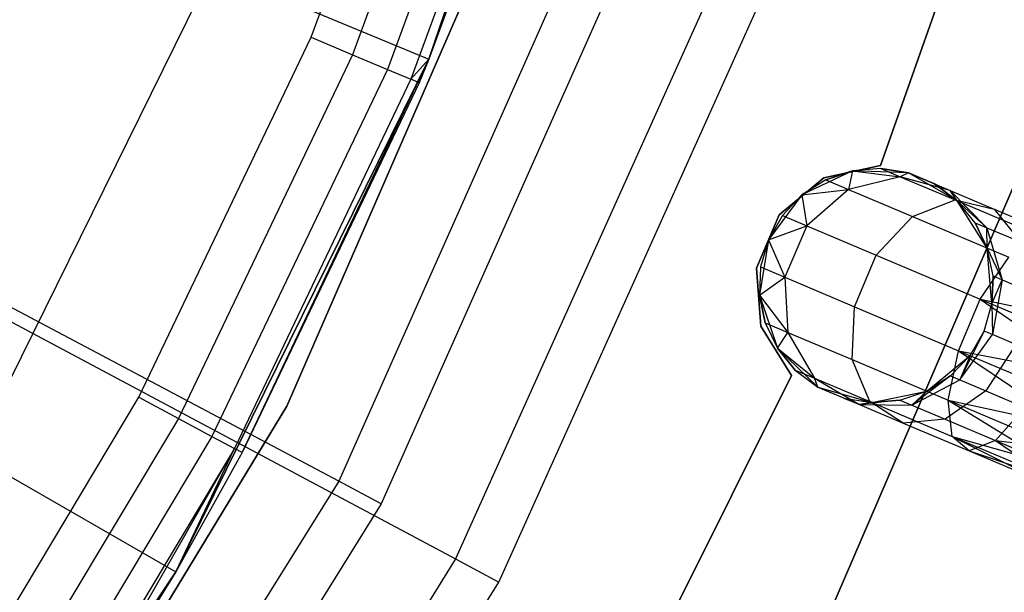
# Model space of a CAD drawing. Extents: x -91 to 92, y -91 to 92.
# Tile 219 of 256: x 31.23 to 39.64, y -18.42 to -13.53. Entities that reach past the tile are written whole.
import ezdxf

# ---------------------------------------------------------------- set-up
doc = ezdxf.new("R2010")
doc.units = 0
doc.header["$LTSCALE"] = 25.4
doc.layers.get('0').update_dxf_attribs({"linetype": 'CONTINUOUS'})

# ---------------------------------------------------------------- blocks, each defined once
blk = doc.blocks.new('NL2500012258_STL_2')
at = {"color": 0}
for p, q in [((126.968, -14.2932, 153.1145), (128.5384, -9.6669, 153.1145)), ((126.968, -14.2932, 153.1145), (128.5384, -9.6669, 153.1145)), ((126.968, -14.2932, 149.1823), (128.5384, -9.6669, 149.1823)), ((128.5384, -9.6669, 152.8822), (126.968, -14.2932, 152.8822)), ((128.5384, -9.6669, 152.8822), (126.968, -14.2932, 152.8822)), ((126.968, -14.2932, 149.1823), (128.5384, -9.6669, 149.1823)), ((125.962, -14.1071, 164.1823), (127.1358, -10.9081, 164.1823)), ((125.962, -14.1071, 164.1823), (127.1358, -10.9081, 164.1823)), ((127.5008, -11.0229, 164.1061), (126.3147, -14.2557, 164.1061)), ((127.5008, -11.0229, 164.1061), (126.3147, -14.2557, 164.1061)), ((127.8103, -11.1203, 163.8894), (126.6137, -14.3816, 163.8894)), ((127.8103, -11.1203, 163.8894), (126.6137, -14.3816, 163.8894)), ((128.0171, -11.1853, 163.5649), (126.8134, -14.4657, 163.5649)), ((128.0171, -11.1853, 163.5649), (126.8134, -14.4657, 163.5649)), ((126.968, -14.2932, 163.1823), (128.0171, -11.1853, 163.5649)), ((126.968, -14.2932, 163.1823), (128.0171, -11.1853, 163.5649)), ((126.968, -14.2932, 153.1145), (128.0897, -11.2082, 163.1823)), ((128.0897, -11.2082, 163.1823), (126.968, -14.2932, 163.1823)), ((126.968, -14.2932, 153.1145), (128.0897, -11.2082, 163.1823)), ((128.0897, -11.2082, 163.1823), (126.968, -14.2932, 163.1823)), ((131.8651, -12.2458, 185), (130.8226, -15.2011, 185)), ((130.8226, -15.2011, 183), (131.8651, -12.2458, 183)), ((130.8226, -15.2011, 183), (131.8651, -12.2458, 183)), ((131.8651, -12.2458, 185), (130.8226, -15.2011, 185)), ((125.7568, -17.2586, 183), (127.7958, -12.5641, 183)), ((127.7958, -12.5641, 185), (125.7568, -17.2586, 185)), ((127.7958, -12.5641, 185), (125.7568, -17.2586, 185)), ((125.7568, -17.2586, 183), (127.7958, -12.5641, 183)), ((128.3616, -13.0301, 172.4995), (126.1997, -17.8997, 172.4995)), ((128.3616, -13.0301, 172.4995), (126.1997, -17.8997, 172.4995)), ((128.7472, -13.17, 149), (126.562, -18.0919, 149)), ((128.7472, -13.17, 149), (126.562, -18.0919, 149)), ((125.1202, -13.5279, 147.1823), (123.0751, -17.675, 147.1823)), ((125.1202, -13.5279, 147.1823), (123.0751, -17.675, 147.1823)), ((125.1202, -13.5279, 147.1823), (126.968, -14.2932, 149.1823)), ((125.1202, -13.5279, 147.1823), (126.968, -14.2932, 149.1823)), ((129.3994, -13.6609, 173.0052), (127.196, -18.5635, 173.0052)), ((129.3994, -13.6609, 173.0052), (127.196, -18.5635, 173.0052)), ((127.5656, -18.7609, 149), (129.7924, -13.8062, 149)), ((127.5656, -18.7609, 149), (129.7924, -13.8062, 149)), ((124.4938, -17.1822, 164.1823), (125.962, -14.1071, 164.1823)), ((124.4938, -17.1822, 164.1823), (125.962, -14.1071, 164.1823)), ((125.962, -14.1071, 164.1823), (126.3147, -14.2557, 164.1061)), ((125.962, -14.1071, 164.1823), (126.3147, -14.2557, 164.1061)), ((132.4838, -14.1547, 186), (130.2409, -19.363, 186)), ((130.2409, -19.363, 178.5), (132.4838, -14.1547, 178.5)), ((130.2409, -19.363, 178.5), (132.4838, -14.1547, 178.5)), ((132.4838, -14.1547, 186), (130.2409, -19.363, 186)), ((126.3147, -14.2557, 164.1061), (124.831, -17.3631, 164.1061)), ((126.3147, -14.2557, 164.1061), (124.831, -17.3631, 164.1061)), ((126.3147, -14.2557, 164.1061), (126.6137, -14.3816, 163.8894)), ((126.3147, -14.2557, 164.1061), (126.6137, -14.3816, 163.8894)), ((124.8071, -18.675, 153.1145), (126.968, -14.2932, 153.1145)), ((124.8071, -18.675, 153.1145), (126.968, -14.2932, 153.1145)), ((124.8071, -18.675, 149.1823), (126.968, -14.2932, 149.1823)), ((126.968, -14.2932, 152.8822), (124.8071, -18.675, 152.8822)), ((126.968, -14.2932, 152.8822), (124.8071, -18.675, 152.8822)), ((124.8071, -18.675, 149.1823), (126.968, -14.2932, 149.1823)), ((125.375, -17.6549, 163.1823), (126.968, -14.2932, 153.1145)), ((125.375, -17.6549, 163.1823), (126.968, -14.2932, 153.1145)), ((126.968, -14.2932, 163.1823), (126.8134, -14.4657, 163.5649)), ((126.968, -14.2932, 163.1823), (126.8134, -14.4657, 163.5649)), ((126.968, -14.2932, 163.1823), (126.8836, -14.4952, 163.1823)), ((126.8836, -14.4952, 163.1823), (126.968, -14.2932, 153.1145)), ((126.8836, -14.4952, 163.1823), (126.968, -14.2932, 153.1145)), ((126.968, -14.2932, 163.1823), (126.8836, -14.4952, 163.1823)), ((126.968, -14.2932, 163.1823), (126.968, -14.2932, 153.1145)), ((126.968, -14.2932, 163.1823), (126.968, -14.2932, 153.1145)), ((126.968, -14.2932, 149.1823), (126.968, -14.2932, 152.8822)), ((126.968, -14.2932, 149.1823), (126.968, -14.2932, 152.8822)), ((126.6137, -14.3816, 163.8894), (125.1169, -17.5165, 163.8894)), ((126.6137, -14.3816, 163.8894), (125.1169, -17.5165, 163.8894)), ((126.6137, -14.3816, 163.8894), (126.8134, -14.4657, 163.5649)), ((126.6137, -14.3816, 163.8894), (126.8134, -14.4657, 163.5649)), ((126.8134, -14.4657, 163.5649), (125.3079, -17.6189, 163.5649)), ((126.8134, -14.4657, 163.5649), (125.3079, -17.6189, 163.5649)), ((126.8836, -14.4952, 163.1823), (125.375, -17.6549, 163.1823)), ((126.8836, -14.4952, 163.1823), (125.375, -17.6549, 163.1823)), ((126.8836, -14.4952, 163.1823), (126.8134, -14.4657, 163.5649)), ((126.8836, -14.4952, 163.1823), (126.8134, -14.4657, 163.5649)), ((130.8226, -15.2011, 185), (130.3385, -15.3077, 185)), ((130.3385, -15.3077, 183), (130.8226, -15.2011, 183)), ((130.3385, -15.3077, 183), (130.8226, -15.2011, 183)), ((130.8226, -15.2011, 185), (130.3385, -15.3077, 185)), ((130.8226, -15.2011, 185), (130.8226, -15.2011, 183)), ((130.8226, -15.2011, 185), (130.8226, -15.2011, 183)), ((130.5834, -15.2482, 185), (130.1514, -15.4544, 185)), ((130.5834, -15.2482, 185), (130.1514, -15.4544, 185)), ((130.5834, -15.2482, 179.5), (130.3549, -15.3251, 179.5)), ((130.3549, -15.3251, 179.5), (130.5834, -15.2482, 185)), ((130.3549, -15.3251, 179.5), (130.5834, -15.2482, 185)), ((130.5834, -15.2482, 179.5), (130.3549, -15.3251, 179.5)), ((130.5834, -15.2482, 179.5), (130.5476, -15.4067, 178.4482)), ((130.5834, -15.2482, 179.5), (130.5476, -15.4067, 178.4482)), ((130.8236, -15.2283, 179.5), (130.5834, -15.2482, 185)), ((130.8236, -15.2283, 179.5), (130.5834, -15.2482, 179.5)), ((130.8236, -15.2283, 179.5), (130.5834, -15.2482, 185)), ((130.8236, -15.2283, 179.5), (130.5834, -15.2482, 179.5)), ((131.0617, -15.2664, 185), (130.5834, -15.2482, 185)), ((131.0617, -15.2664, 185), (130.5834, -15.2482, 185)), ((130.5834, -15.2482, 179.5), (130.5834, -15.2482, 185)), ((130.5834, -15.2482, 179.5), (130.5834, -15.2482, 185)), ((130.5834, -15.2482, 179.5), (130.9887, -15.2981, 178.5989)), ((130.5834, -15.2482, 179.5), (130.9887, -15.2981, 178.5989)), ((131.0617, -15.2664, 179.5), (130.8236, -15.2283, 179.5)), ((130.8236, -15.2283, 179.5), (131.0617, -15.2664, 185)), ((130.8236, -15.2283, 179.5), (131.0617, -15.2664, 185)), ((130.8236, -15.2283, 179.5), (130.9887, -15.2981, 178.5989)), ((130.8236, -15.2283, 179.5), (130.9887, -15.2981, 178.5989)), ((131.0617, -15.2664, 179.5), (130.8236, -15.2283, 179.5)), ((131.0617, -15.2664, 179.5), (130.9887, -15.2981, 178.5989)), ((131.0617, -15.2664, 179.5), (130.9887, -15.2981, 178.5989)), ((131.4767, -15.5047, 185), (131.0617, -15.2664, 185)), ((131.2837, -15.3603, 179.5), (131.0617, -15.2664, 185)), ((131.4767, -15.5047, 185), (131.0617, -15.2664, 185)), ((131.2837, -15.3603, 179.5), (131.0617, -15.2664, 185)), ((131.0617, -15.2664, 179.5), (131.4154, -15.4161, 178.7808)), ((131.0617, -15.2664, 179.5), (131.0617, -15.2664, 185)), ((131.0617, -15.2664, 179.5), (131.0617, -15.2664, 185)), ((131.0617, -15.2664, 179.5), (131.4154, -15.4161, 178.7808)), ((130.3385, -15.3077, 185), (129.9573, -15.6245, 185)), ((129.9573, -15.6245, 183), (130.3385, -15.3077, 183)), ((129.9573, -15.6245, 183), (130.3385, -15.3077, 183)), ((130.3385, -15.3077, 185), (129.9573, -15.6245, 185)), ((130.3549, -15.3251, 179.5), (130.1514, -15.4544, 185)), ((130.3549, -15.3251, 179.5), (130.1514, -15.4544, 179.5)), ((130.3549, -15.3251, 179.5), (130.1514, -15.4544, 185)), ((130.3549, -15.3251, 179.5), (130.1514, -15.4544, 179.5)), ((130.3385, -15.3077, 185), (130.3385, -15.3077, 183)), ((130.3385, -15.3077, 185), (130.3385, -15.3077, 183)), ((130.3549, -15.3251, 179.5), (130.5476, -15.4067, 178.4482)), ((130.3549, -15.3251, 179.5), (130.5476, -15.4067, 178.4482)), ((130.9887, -15.2981, 178.5989), (130.5476, -15.4067, 178.4482)), ((130.9887, -15.2981, 178.5989), (130.5476, -15.4067, 178.4482)), ((131.4154, -15.4161, 178.7808), (130.9887, -15.2981, 178.5989)), ((130.9887, -15.2981, 178.5989), (131.4587, -15.4971, 177.835)), ((130.9887, -15.2981, 178.5989), (131.4587, -15.4971, 177.835)), ((131.4154, -15.4161, 178.7808), (130.9887, -15.2981, 178.5989)), ((131.4767, -15.5047, 179.5), (131.2837, -15.3603, 179.5)), ((131.2837, -15.3603, 179.5), (131.4767, -15.5047, 185)), ((131.2837, -15.3603, 179.5), (131.4767, -15.5047, 185)), ((131.2837, -15.3603, 179.5), (131.4154, -15.4161, 178.7808)), ((131.2837, -15.3603, 179.5), (131.4154, -15.4161, 178.7808)), ((131.4767, -15.5047, 179.5), (131.2837, -15.3603, 179.5)), ((130.1514, -15.4544, 185), (129.8648, -15.8378, 185)), ((130.1514, -15.4544, 185), (129.8648, -15.8378, 185)), ((130.1514, -15.4544, 179.5), (129.9849, -15.6287, 179.5)), ((129.9849, -15.6287, 179.5), (130.1514, -15.4544, 185)), ((129.9849, -15.6287, 179.5), (130.1514, -15.4544, 185)), ((130.1514, -15.4544, 179.5), (129.9849, -15.6287, 179.5)), ((130.1514, -15.4544, 179.5), (130.5476, -15.4067, 178.4482)), ((130.1514, -15.4544, 179.5), (130.5476, -15.4067, 178.4482)), ((130.1514, -15.4544, 179.5), (130.1514, -15.4544, 185)), ((130.1514, -15.4544, 179.5), (130.1514, -15.4544, 185)), ((130.1514, -15.4544, 179.5), (130.1931, -15.7169, 178.3631)), ((130.1514, -15.4544, 179.5), (130.1931, -15.7169, 178.3631)), ((130.5476, -15.4067, 178.4482), (130.1931, -15.7169, 178.3631)), ((130.5476, -15.4067, 178.4482), (130.1931, -15.7169, 178.3631)), ((130.5476, -15.4067, 178.4482), (131.0962, -15.6389, 177.5565)), ((130.5476, -15.4067, 178.4482), (131.0962, -15.6389, 177.5565)), ((131.4767, -15.5047, 179.5), (131.4154, -15.4161, 178.7808)), ((131.4767, -15.5047, 179.5), (131.4154, -15.4161, 178.7808)), ((131.73, -15.7336, 178.952), (131.4154, -15.4161, 178.7808)), ((131.4154, -15.4161, 178.7808), (131.7906, -15.5749, 178.171)), ((131.4154, -15.4161, 178.7808), (131.7906, -15.5749, 178.171)), ((131.73, -15.7336, 178.952), (131.4154, -15.4161, 178.7808)), ((131.0962, -15.6389, 177.5565), (131.4587, -15.4971, 177.835)), ((131.0962, -15.6389, 177.5565), (131.4587, -15.4971, 177.835)), ((131.4587, -15.4971, 177.835), (132.1622, -15.7948, 177.3246)), ((131.4587, -15.4971, 177.835), (132.1622, -15.7948, 177.3246)), ((131.4587, -15.4971, 177.835), (131.7906, -15.5749, 178.171)), ((131.4587, -15.4971, 177.835), (131.7906, -15.5749, 178.171)), ((131.7335, -15.9086, 185), (131.4767, -15.5047, 185)), ((131.6296, -15.6911, 179.5), (131.4767, -15.5047, 185)), ((131.7335, -15.9086, 185), (131.4767, -15.5047, 185)), ((131.6296, -15.6911, 179.5), (131.4767, -15.5047, 179.5)), ((131.4767, -15.5047, 179.5), (131.4767, -15.5047, 185)), ((131.6296, -15.6911, 179.5), (131.4767, -15.5047, 185)), ((131.4767, -15.5047, 179.5), (131.4767, -15.5047, 185)), ((131.4767, -15.5047, 179.5), (131.73, -15.7336, 178.952)), ((131.6296, -15.6911, 179.5), (131.4767, -15.5047, 179.5)), ((131.4767, -15.5047, 179.5), (131.73, -15.7336, 178.952)), ((126.1997, -17.8997, 172.4995), (121.782, -15.5568, 177.5)), ((126.1997, -17.8997, 172.4995), (121.782, -15.5568, 177.5)), ((129.9573, -15.6245, 185), (129.7639, -16.0809, 185)), ((129.7639, -16.0809, 183), (129.9573, -15.6245, 183)), ((129.7639, -16.0809, 183), (129.9573, -15.6245, 183)), ((129.9573, -15.6245, 185), (129.7639, -16.0809, 185)), ((129.9849, -15.6287, 179.5), (129.8648, -15.8378, 185)), ((129.9849, -15.6287, 179.5), (129.8648, -15.8378, 185)), ((129.9849, -15.6287, 179.5), (129.8648, -15.8378, 179.5)), ((129.9849, -15.6287, 179.5), (129.8648, -15.8378, 179.5)), ((129.9573, -15.6245, 185), (129.9573, -15.6245, 183)), ((129.9573, -15.6245, 185), (129.9573, -15.6245, 183)), ((129.9849, -15.6287, 179.5), (130.1931, -15.7169, 178.3631)), ((129.9849, -15.6287, 179.5), (130.1931, -15.7169, 178.3631)), ((131.7906, -15.5749, 178.171), (132.3521, -15.8126, 177.7636)), ((131.7906, -15.5749, 178.171), (132.3521, -15.8126, 177.7636)), ((131.7906, -15.5749, 178.171), (132.0159, -15.8546, 178.4875)), ((131.7906, -15.5749, 178.171), (132.0159, -15.8546, 178.4875)), ((130.7862, -15.9679, 177.3992), (131.0962, -15.6389, 177.5565)), ((130.7862, -15.9679, 177.3992), (131.0962, -15.6389, 177.5565)), ((131.0962, -15.6389, 177.5565), (131.9174, -15.9865, 176.9607)), ((131.0962, -15.6389, 177.5565), (131.9174, -15.9865, 176.9607)), ((131.7335, -15.9086, 179.5), (131.6296, -15.6911, 179.5)), ((131.6296, -15.6911, 179.5), (131.7335, -15.9086, 185)), ((131.6296, -15.6911, 179.5), (131.7335, -15.9086, 185)), ((131.6296, -15.6911, 179.5), (131.73, -15.7336, 178.952)), ((131.6296, -15.6911, 179.5), (131.73, -15.7336, 178.952)), ((131.7335, -15.9086, 179.5), (131.6296, -15.6911, 179.5)), ((121.9085, -15.7386, 179), (127.196, -18.5635, 173.0052)), ((121.9085, -15.7386, 179), (127.196, -18.5635, 173.0052)), ((129.8648, -15.8378, 179.5), (130.1931, -15.7169, 178.3631)), ((129.8648, -15.8378, 179.5), (130.1931, -15.7169, 178.3631)), ((130.1931, -15.7169, 178.3631), (130.0066, -16.1576, 178.3631)), ((130.1931, -15.7169, 178.3631), (130.0066, -16.1576, 178.3631)), ((130.1931, -15.7169, 178.3631), (130.7862, -15.9679, 177.3992)), ((130.1931, -15.7169, 178.3631), (130.7862, -15.9679, 177.3992)), ((131.73, -15.7336, 178.952), (132.0159, -15.8546, 178.4875)), ((131.73, -15.7336, 178.952), (132.0159, -15.8546, 178.4875)), ((131.73, -15.7336, 178.952), (131.8604, -16.1778, 179.0735)), ((131.7335, -15.9086, 179.5), (131.73, -15.7336, 178.952)), ((131.7335, -15.9086, 179.5), (131.73, -15.7336, 178.952)), ((131.73, -15.7336, 178.952), (131.8604, -16.1778, 179.0735)), ((129.8648, -15.8378, 185), (129.7892, -16.3104, 185)), ((129.8648, -15.8378, 185), (129.7892, -16.3104, 185)), ((129.8648, -15.8378, 185), (129.7983, -16.0695, 179.5)), ((129.8648, -15.8378, 179.5), (129.7983, -16.0695, 179.5)), ((129.8648, -15.8378, 185), (129.7983, -16.0695, 179.5)), ((129.8648, -15.8378, 179.5), (129.7983, -16.0695, 179.5)), ((129.8648, -15.8378, 179.5), (129.8648, -15.8378, 185)), ((129.8648, -15.8378, 179.5), (129.8648, -15.8378, 185)), ((129.8648, -15.8378, 179.5), (130.0066, -16.1576, 178.3631)), ((129.8648, -15.8378, 179.5), (130.0066, -16.1576, 178.3631)), ((131.7731, -16.3856, 185), (131.7335, -15.9086, 185)), ((131.7823, -16.1447, 179.5), (131.7335, -15.9086, 185)), ((131.7731, -16.3856, 185), (131.7335, -15.9086, 185)), ((131.7823, -16.1447, 179.5), (131.7335, -15.9086, 179.5)), ((131.7335, -15.9086, 179.5), (131.7335, -15.9086, 185)), ((131.7823, -16.1447, 179.5), (131.7335, -15.9086, 185)), ((131.7335, -15.9086, 179.5), (131.7335, -15.9086, 185)), ((131.7335, -15.9086, 179.5), (131.8604, -16.1778, 179.0735)), ((131.7335, -15.9086, 179.5), (131.8604, -16.1778, 179.0735)), ((131.7823, -16.1447, 179.5), (131.7335, -15.9086, 179.5)), ((130.5996, -16.4087, 177.3992), (130.7862, -15.9679, 177.3992)), ((130.5996, -16.4087, 177.3992), (130.7862, -15.9679, 177.3992)), ((130.7862, -15.9679, 177.3992), (131.6738, -16.3436, 176.7552)), ((130.7862, -15.9679, 177.3992), (131.6738, -16.3436, 176.7552)), ((131.6738, -16.3436, 176.7552), (131.9174, -15.9865, 176.9607)), ((131.6738, -16.3436, 176.7552), (131.9174, -15.9865, 176.9607)), ((129.7639, -16.0809, 185), (129.7639, -16.0809, 183)), ((129.7639, -16.0809, 185), (129.7639, -16.0809, 183)), ((129.7639, -16.0809, 185), (129.8014, -16.5752, 185)), ((129.8014, -16.5752, 183), (129.7639, -16.0809, 183)), ((129.8014, -16.5752, 183), (129.7639, -16.0809, 183)), ((129.7639, -16.0809, 185), (129.8014, -16.5752, 185)), ((129.7983, -16.0695, 179.5), (129.7892, -16.3104, 185)), ((129.7983, -16.0695, 179.5), (129.7892, -16.3104, 179.5)), ((129.7983, -16.0695, 179.5), (129.7892, -16.3104, 185)), ((129.7983, -16.0695, 179.5), (129.7892, -16.3104, 179.5)), ((129.7983, -16.0695, 179.5), (130.0066, -16.1576, 178.3631)), ((129.7983, -16.0695, 179.5), (130.0066, -16.1576, 178.3631)), ((129.7892, -16.3104, 179.5), (130.0066, -16.1576, 178.3631)), ((129.7892, -16.3104, 179.5), (130.0066, -16.1576, 178.3631)), ((130.0066, -16.1576, 178.3631), (130.0306, -16.628, 178.4482)), ((130.0066, -16.1576, 178.3631), (130.0306, -16.628, 178.4482)), ((130.0066, -16.1576, 178.3631), (130.5996, -16.4087, 177.3992)), ((130.0066, -16.1576, 178.3631), (130.5996, -16.4087, 177.3992)), ((131.7731, -16.3856, 179.5), (131.7823, -16.1447, 179.5)), ((131.7823, -16.1447, 179.5), (131.7731, -16.3856, 185)), ((131.7823, -16.1447, 179.5), (131.7731, -16.3856, 185)), ((131.7731, -16.3856, 179.5), (131.7823, -16.1447, 179.5)), ((131.7731, -16.3856, 179.5), (131.8604, -16.1778, 179.0735)), ((131.7731, -16.3856, 179.5), (131.8604, -16.1778, 179.0735)), ((131.8604, -16.1778, 179.0735), (131.7767, -16.647, 179.1173)), ((131.8604, -16.1778, 179.0735), (131.7767, -16.647, 179.1173)), ((131.7823, -16.1447, 179.5), (131.8604, -16.1778, 179.0735)), ((131.7823, -16.1447, 179.5), (131.8604, -16.1778, 179.0735)), ((131.8604, -16.1778, 179.0735), (132.0829, -16.272, 178.7119)), ((131.8604, -16.1778, 179.0735), (132.0829, -16.272, 178.7119)), ((129.7892, -16.3104, 185), (129.9418, -16.764, 185)), ((129.7892, -16.3104, 179.5), (129.7892, -16.3104, 185)), ((129.7892, -16.3104, 179.5), (129.7892, -16.3104, 185)), ((129.7892, -16.3104, 179.5), (129.8379, -16.5465, 179.5)), ((129.8379, -16.5465, 179.5), (129.7892, -16.3104, 185)), ((129.8379, -16.5465, 179.5), (129.7892, -16.3104, 185)), ((129.7892, -16.3104, 185), (129.9418, -16.764, 185)), ((129.7892, -16.3104, 179.5), (129.8379, -16.5465, 179.5)), ((129.7892, -16.3104, 179.5), (130.0306, -16.628, 178.4482)), ((129.7892, -16.3104, 179.5), (130.0306, -16.628, 178.4482)), ((131.4872, -16.7844, 176.7552), (131.6738, -16.3436, 176.7552)), ((131.4872, -16.7844, 176.7552), (131.6738, -16.3436, 176.7552)), ((131.6738, -16.3436, 176.7552), (132.6275, -17.0071, 176.5)), ((131.6738, -16.3436, 176.7552), (132.6275, -17.0071, 176.5)), ((131.6738, -16.3436, 176.7552), (132.7208, -16.7867, 176.5291)), ((131.6738, -16.3436, 176.7552), (132.7208, -16.7867, 176.5291)), ((131.6738, -16.3436, 176.7552), (132.8087, -16.5792, 176.6145)), ((131.6738, -16.3436, 176.7552), (132.8087, -16.5792, 176.6145)), ((130.5793, -16.8603, 177.5565), (130.5996, -16.4087, 177.3992)), ((130.5793, -16.8603, 177.5565), (130.5996, -16.4087, 177.3992)), ((130.5996, -16.4087, 177.3992), (131.4872, -16.7844, 176.7552)), ((130.5996, -16.4087, 177.3992), (131.4872, -16.7844, 176.7552)), ((131.7066, -16.6173, 185), (131.7731, -16.3856, 185)), ((131.7066, -16.6173, 179.5), (131.7731, -16.3856, 179.5)), ((131.7066, -16.6173, 185), (131.7731, -16.3856, 185)), ((131.7066, -16.6173, 179.5), (131.7731, -16.3856, 179.5)), ((131.7731, -16.3856, 179.5), (131.7731, -16.3856, 185)), ((131.7731, -16.3856, 179.5), (131.7731, -16.3856, 185)), ((131.7731, -16.3856, 179.5), (131.7767, -16.647, 179.1173)), ((131.7731, -16.3856, 179.5), (131.7767, -16.647, 179.1173)), ((129.8379, -16.5465, 179.5), (129.9418, -16.764, 185)), ((129.8379, -16.5465, 179.5), (129.9418, -16.764, 179.5)), ((129.8379, -16.5465, 179.5), (129.9418, -16.764, 185)), ((129.8379, -16.5465, 179.5), (129.9418, -16.764, 179.5)), ((129.8379, -16.5465, 179.5), (130.0306, -16.628, 178.4482)), ((129.8379, -16.5465, 179.5), (130.0306, -16.628, 178.4482)), ((129.8014, -16.5752, 185), (129.8014, -16.5752, 183)), ((129.8014, -16.5752, 185), (129.8014, -16.5752, 183)), ((129.8014, -16.5752, 185), (130.0615, -16.9972, 185)), ((130.0615, -16.9972, 183), (129.8014, -16.5752, 183)), ((130.0615, -16.9972, 183), (129.8014, -16.5752, 183)), ((129.8014, -16.5752, 185), (130.0615, -16.9972, 185)), ((129.9418, -16.764, 179.5), (130.0306, -16.628, 178.4482)), ((129.9418, -16.764, 179.5), (130.0306, -16.628, 178.4482)), ((130.0306, -16.628, 178.4482), (130.2598, -17.0203, 178.5989)), ((130.0306, -16.628, 178.4482), (130.2598, -17.0203, 178.5989)), ((130.0306, -16.628, 178.4482), (130.5793, -16.8603, 177.5565)), ((130.0306, -16.628, 178.4482), (130.5793, -16.8603, 177.5565)), ((131.7066, -16.6173, 179.5), (131.4981, -17.0337, 179.0735)), ((131.7066, -16.6173, 179.5), (131.4981, -17.0337, 179.0735)), ((131.5866, -16.8264, 185), (131.7066, -16.6173, 185)), ((131.5866, -16.8264, 179.5), (131.7066, -16.6173, 179.5)), ((131.5866, -16.8264, 185), (131.7066, -16.6173, 185)), ((131.5866, -16.8264, 179.5), (131.7066, -16.6173, 179.5)), ((131.7066, -16.6173, 179.5), (131.7066, -16.6173, 185)), ((131.7066, -16.6173, 179.5), (131.7066, -16.6173, 185)), ((131.7767, -16.647, 179.1173), (131.7066, -16.6173, 179.5)), ((131.7767, -16.647, 179.1173), (131.7066, -16.6173, 179.5)), ((131.4981, -17.0337, 179.0735), (131.7767, -16.647, 179.1173)), ((131.4981, -17.0337, 179.0735), (131.7767, -16.647, 179.1173)), ((131.9763, -16.7315, 178.7929), (131.7767, -16.647, 179.1173)), ((131.9763, -16.7315, 178.7929), (131.7767, -16.647, 179.1173)), ((129.9418, -16.764, 185), (130.2878, -17.0948, 185)), ((129.9418, -16.764, 179.5), (129.9418, -16.764, 185)), ((129.9418, -16.764, 179.5), (129.9418, -16.764, 185)), ((129.9418, -16.764, 179.5), (130.0947, -16.9504, 179.5)), ((130.0947, -16.9504, 179.5), (129.9418, -16.764, 185)), ((130.0947, -16.9504, 179.5), (129.9418, -16.764, 185)), ((129.9418, -16.764, 185), (130.2878, -17.0948, 185)), ((129.9418, -16.764, 179.5), (130.0947, -16.9504, 179.5)), ((129.9418, -16.764, 179.5), (130.2598, -17.0203, 178.5989)), ((129.9418, -16.764, 179.5), (130.2598, -17.0203, 178.5989)), ((131.4004, -17.2078, 176.9607), (131.4872, -16.7844, 176.7552)), ((131.4004, -17.2078, 176.9607), (131.4872, -16.7844, 176.7552)), ((131.4872, -16.7844, 176.7552), (132.4464, -17.4351, 176.6145)), ((131.4872, -16.7844, 176.7552), (132.4464, -17.4351, 176.6145)), ((131.4872, -16.7844, 176.7552), (132.5343, -17.2275, 176.5291)), ((131.4872, -16.7844, 176.7552), (132.5343, -17.2275, 176.5291)), ((131.4872, -16.7844, 176.7552), (132.6275, -17.0071, 176.5)), ((131.4872, -16.7844, 176.7552), (132.6275, -17.0071, 176.5)), ((131.9763, -16.7315, 178.7929), (131.7206, -17.1279, 178.7119)), ((131.9763, -16.7315, 178.7929), (131.7206, -17.1279, 178.7119)), ((130.7298, -17.2192, 177.835), (130.5793, -16.8603, 177.5565)), ((130.5793, -16.8603, 177.5565), (131.4004, -17.2078, 176.9607)), ((130.5793, -16.8603, 177.5565), (131.4004, -17.2078, 176.9607)), ((130.7298, -17.2192, 177.835), (130.5793, -16.8603, 177.5565)), ((131.2166, -17.13, 185), (131.5866, -16.8264, 185)), ((131.2166, -17.13, 185), (131.5866, -16.8264, 185)), ((131.42, -17.0007, 179.5), (131.5866, -16.8264, 185)), ((131.42, -17.0007, 179.5), (131.5866, -16.8264, 185)), ((131.42, -17.0007, 179.5), (131.5866, -16.8264, 179.5)), ((131.42, -17.0007, 179.5), (131.5866, -16.8264, 179.5)), ((131.5866, -16.8264, 179.5), (131.4981, -17.0337, 179.0735)), ((131.5866, -16.8264, 179.5), (131.4981, -17.0337, 179.0735)), ((131.5866, -16.8264, 179.5), (131.5866, -16.8264, 185)), ((131.5866, -16.8264, 179.5), (131.5866, -16.8264, 185)), ((130.0947, -16.9504, 179.5), (130.2878, -17.0948, 185)), ((130.0947, -16.9504, 179.5), (130.2878, -17.0948, 179.5)), ((130.0947, -16.9504, 179.5), (130.2878, -17.0948, 185)), ((130.0947, -16.9504, 179.5), (130.2878, -17.0948, 179.5)), ((130.0947, -16.9504, 179.5), (130.2598, -17.0203, 178.5989)), ((130.0947, -16.9504, 179.5), (130.2598, -17.0203, 178.5989)), ((130.0615, -16.9972, 185), (128.6635, -19.8019, 185)), ((128.6635, -19.8019, 183), (130.0615, -16.9972, 183)), ((128.6635, -19.8019, 183), (130.0615, -16.9972, 183)), ((130.0615, -16.9972, 185), (128.6635, -19.8019, 185)), ((130.0615, -16.9972, 185), (130.0615, -16.9972, 183)), ((130.0615, -16.9972, 185), (130.0615, -16.9972, 183)), ((130.2878, -17.0948, 179.5), (130.2598, -17.0203, 178.5989)), ((130.2598, -17.0203, 178.5989), (130.6415, -17.2445, 178.7808)), ((130.2878, -17.0948, 179.5), (130.2598, -17.0203, 178.5989)), ((130.2598, -17.0203, 178.5989), (130.6415, -17.2445, 178.7808)), ((130.2598, -17.0203, 178.5989), (130.7298, -17.2192, 177.835)), ((130.2598, -17.0203, 178.5989), (130.7298, -17.2192, 177.835)), ((131.42, -17.0007, 179.5), (131.0884, -17.2494, 178.952)), ((131.42, -17.0007, 179.5), (131.0884, -17.2494, 178.952)), ((131.0884, -17.2494, 178.952), (131.4981, -17.0337, 179.0735)), ((131.0884, -17.2494, 178.952), (131.4981, -17.0337, 179.0735)), ((131.2166, -17.13, 179.5), (131.42, -17.0007, 179.5)), ((131.42, -17.0007, 179.5), (131.2166, -17.13, 185)), ((131.42, -17.0007, 179.5), (131.2166, -17.13, 185)), ((131.2166, -17.13, 179.5), (131.42, -17.0007, 179.5)), ((131.42, -17.0007, 179.5), (131.4981, -17.0337, 179.0735)), ((131.42, -17.0007, 179.5), (131.4981, -17.0337, 179.0735)), ((131.4981, -17.0337, 179.0735), (131.7206, -17.1279, 178.7119)), ((131.4981, -17.0337, 179.0735), (131.7206, -17.1279, 178.7119)), ((130.2878, -17.0948, 185), (130.7478, -17.2268, 185)), ((130.2878, -17.0948, 179.5), (130.2878, -17.0948, 185)), ((130.2878, -17.0948, 179.5), (130.2878, -17.0948, 185)), ((130.2878, -17.0948, 179.5), (130.6415, -17.2445, 178.7808)), ((130.5098, -17.1887, 179.5), (130.2878, -17.0948, 185)), ((130.5098, -17.1887, 179.5), (130.2878, -17.0948, 185)), ((130.2878, -17.0948, 185), (130.7478, -17.2268, 185)), ((130.2878, -17.0948, 179.5), (130.6415, -17.2445, 178.7808)), ((130.7478, -17.2268, 185), (131.2166, -17.13, 185)), ((130.7478, -17.2268, 185), (131.2166, -17.13, 185)), ((130.9881, -17.2069, 179.5), (131.2166, -17.13, 185)), ((130.9881, -17.2069, 179.5), (131.2166, -17.13, 179.5)), ((130.9881, -17.2069, 179.5), (131.2166, -17.13, 185)), ((130.9881, -17.2069, 179.5), (131.2166, -17.13, 179.5)), ((131.2166, -17.13, 179.5), (131.0884, -17.2494, 178.952)), ((131.2166, -17.13, 179.5), (131.0884, -17.2494, 178.952)), ((131.2166, -17.13, 179.5), (131.2166, -17.13, 185)), ((131.2166, -17.13, 179.5), (131.2166, -17.13, 185)), ((131.7206, -17.1279, 178.7119), (131.3743, -17.3703, 178.4875)), ((131.7206, -17.1279, 178.7119), (131.3743, -17.3703, 178.4875)), ((131.7206, -17.1279, 178.7119), (132.0536, -17.2688, 178.4703)), ((131.7206, -17.1279, 178.7119), (132.0536, -17.2688, 178.4703)), ((122.744, -20.1063, 164.1823), (124.4938, -17.1822, 164.1823)), ((122.744, -20.1063, 164.1823), (124.4938, -17.1822, 164.1823)), ((124.4938, -17.1822, 164.1823), (124.831, -17.3631, 164.1061)), ((124.4938, -17.1822, 164.1823), (124.831, -17.3631, 164.1061)), ((130.5098, -17.1887, 179.5), (130.6415, -17.2445, 178.7808)), ((130.5098, -17.1887, 179.5), (130.7478, -17.2268, 185)), ((130.5098, -17.1887, 179.5), (130.7478, -17.2268, 179.5)), ((130.5098, -17.1887, 179.5), (130.7478, -17.2268, 185)), ((130.5098, -17.1887, 179.5), (130.7478, -17.2268, 179.5)), ((130.5098, -17.1887, 179.5), (130.6415, -17.2445, 178.7808)), ((130.9881, -17.2069, 179.5), (130.6415, -17.2445, 178.7808)), ((130.9881, -17.2069, 179.5), (130.6415, -17.2445, 178.7808)), ((131.0167, -17.4033, 178.171), (130.7298, -17.2192, 177.835)), ((130.7298, -17.2192, 177.835), (131.4333, -17.517, 177.3246)), ((130.7298, -17.2192, 177.835), (131.4333, -17.517, 177.3246)), ((131.0167, -17.4033, 178.171), (130.7298, -17.2192, 177.835)), ((130.7478, -17.2268, 179.5), (130.9881, -17.2069, 179.5)), ((130.9881, -17.2069, 179.5), (130.7478, -17.2268, 185)), ((130.9881, -17.2069, 179.5), (130.7478, -17.2268, 185)), ((130.7478, -17.2268, 179.5), (130.9881, -17.2069, 179.5)), ((130.9881, -17.2069, 179.5), (131.0884, -17.2494, 178.952)), ((130.9881, -17.2069, 179.5), (131.0884, -17.2494, 178.952)), ((131.4333, -17.517, 177.3246), (131.4004, -17.2078, 176.9607)), ((131.4004, -17.2078, 176.9607), (132.3067, -17.765, 176.9319)), ((131.4004, -17.2078, 176.9607), (132.3067, -17.765, 176.9319)), ((131.4004, -17.2078, 176.9607), (132.3691, -17.6178, 176.7515)), ((131.4004, -17.2078, 176.9607), (132.3691, -17.6178, 176.7515)), ((131.4004, -17.2078, 176.9607), (132.4464, -17.4351, 176.6145)), ((131.4004, -17.2078, 176.9607), (132.4464, -17.4351, 176.6145)), ((131.4333, -17.517, 177.3246), (131.4004, -17.2078, 176.9607)), ((123.0974, -21.6316, 183), (125.7568, -17.2586, 183)), ((125.7568, -17.2586, 185), (123.0974, -21.6316, 185)), ((125.7568, -17.2586, 185), (123.0974, -21.6316, 185)), ((123.0974, -21.6316, 183), (125.7568, -17.2586, 183)), ((125.7568, -17.2586, 185), (125.7568, -17.2586, 183)), ((125.7568, -17.2586, 185), (125.7568, -17.2586, 183)), ((130.7478, -17.2268, 179.5), (130.6415, -17.2445, 178.7808)), ((130.7478, -17.2268, 179.5), (130.6415, -17.2445, 178.7808)), ((130.6415, -17.2445, 178.7808), (131.0884, -17.2494, 178.952)), ((130.6415, -17.2445, 178.7808), (131.0884, -17.2494, 178.952)), ((130.6415, -17.2445, 178.7808), (131.0167, -17.4033, 178.171)), ((130.6415, -17.2445, 178.7808), (131.0167, -17.4033, 178.171)), ((130.7478, -17.2268, 179.5), (130.7478, -17.2268, 185)), ((130.7478, -17.2268, 179.5), (130.7478, -17.2268, 185)), ((131.0884, -17.2494, 178.952), (131.3743, -17.3703, 178.4875)), ((131.0884, -17.2494, 178.952), (131.3743, -17.3703, 178.4875)), ((132.0536, -17.2688, 178.4703), (131.8021, -17.5514, 178.1771)), ((132.0536, -17.2688, 178.4703), (131.8021, -17.5514, 178.1771)), ((124.831, -17.3631, 164.1061), (123.0628, -20.318, 164.1061)), ((124.831, -17.3631, 164.1061), (123.0628, -20.318, 164.1061)), ((124.831, -17.3631, 164.1061), (125.1169, -17.5165, 163.8894)), ((124.831, -17.3631, 164.1061), (125.1169, -17.5165, 163.8894)), ((131.3743, -17.3703, 178.4875), (131.0167, -17.4033, 178.171)), ((131.3743, -17.3703, 178.4875), (131.0167, -17.4033, 178.171)), ((131.3743, -17.3703, 178.4875), (131.8021, -17.5514, 178.1771)), ((131.3743, -17.3703, 178.4875), (131.8021, -17.5514, 178.1771)), ((131.0167, -17.4033, 178.171), (131.5782, -17.641, 177.7636)), ((131.0167, -17.4033, 178.171), (131.5782, -17.641, 177.7636)), ((125.1169, -17.5165, 163.8894), (123.3331, -20.4974, 163.8894)), ((125.1169, -17.5165, 163.8894), (123.3331, -20.4974, 163.8894)), ((125.1169, -17.5165, 163.8894), (125.3079, -17.6189, 163.5649)), ((125.1169, -17.5165, 163.8894), (125.3079, -17.6189, 163.5649)), ((131.5782, -17.641, 177.7636), (131.4333, -17.517, 177.3246)), ((131.4333, -17.517, 177.3246), (132.2406, -17.9213, 177.3795)), ((131.4333, -17.517, 177.3246), (132.2406, -17.9213, 177.3795)), ((131.4333, -17.517, 177.3246), (132.2631, -17.8682, 177.1454)), ((131.4333, -17.517, 177.3246), (132.2631, -17.8682, 177.1454)), ((131.4333, -17.517, 177.3246), (132.3067, -17.765, 176.9319)), ((131.4333, -17.517, 177.3246), (132.3067, -17.765, 176.9319)), ((131.5782, -17.641, 177.7636), (131.4333, -17.517, 177.3246)), ((131.8021, -17.5514, 178.1771), (131.5782, -17.641, 177.7636)), ((131.8021, -17.5514, 178.1771), (131.5782, -17.641, 177.7636)), ((131.8021, -17.5514, 178.1771), (132.3691, -17.6178, 178.2485)), ((131.8021, -17.5514, 178.1771), (132.3691, -17.6178, 178.2485)), ((131.8021, -17.5514, 178.1771), (132.3067, -17.765, 178.0681)), ((131.8021, -17.5514, 178.1771), (132.3067, -17.765, 178.0681)), ((131.8021, -17.5514, 178.1771), (132.2631, -17.8682, 177.8546)), ((131.8021, -17.5514, 178.1771), (132.2631, -17.8682, 177.8546)), ((125.3079, -17.6189, 163.5649), (123.5137, -20.6173, 163.5649)), ((125.3079, -17.6189, 163.5649), (123.5137, -20.6173, 163.5649)), ((123.5771, -20.6594, 163.1823), (125.3079, -17.6189, 163.5649)), ((123.5771, -20.6594, 163.1823), (125.3079, -17.6189, 163.5649)), ((124.8071, -18.675, 163.1823), (125.3079, -17.6189, 163.5649)), ((124.8071, -18.675, 163.1823), (125.3079, -17.6189, 163.5649)), ((125.375, -17.6549, 163.1823), (125.3079, -17.6189, 163.5649)), ((125.375, -17.6549, 163.1823), (125.3079, -17.6189, 163.5649)), ((131.5782, -17.641, 177.7636), (132.2631, -17.8682, 177.8546)), ((131.5782, -17.641, 177.7636), (132.2631, -17.8682, 177.8546)), ((131.5782, -17.641, 177.7636), (132.2406, -17.9213, 177.6205)), ((131.5782, -17.641, 177.7636), (132.2406, -17.9213, 177.3795)), ((131.5782, -17.641, 177.7636), (132.2406, -17.9213, 177.6205)), ((131.5782, -17.641, 177.7636), (132.2406, -17.9213, 177.3795)), ((123.0751, -17.675, 147.1823), (124.8071, -18.675, 149.1823)), ((123.0751, -17.675, 147.1823), (124.8071, -18.675, 149.1823)), ((125.375, -17.6549, 163.1823), (124.8071, -18.675, 153.1145)), ((125.375, -17.6549, 163.1823), (124.8071, -18.675, 153.1145)), ((125.375, -17.6549, 163.1823), (124.8071, -18.675, 163.1823)), ((125.375, -17.6549, 163.1823), (124.8071, -18.675, 163.1823)), ((126.1997, -17.8997, 172.4995), (123.381, -22.4211, 172.4995)), ((126.1997, -17.8997, 172.4995), (123.381, -22.4211, 172.4995)), ((126.562, -18.0919, 149), (126.1997, -17.8997, 172.4995)), ((126.562, -18.0919, 149), (126.1997, -17.8997, 172.4995)), ((126.562, -18.0919, 149), (123.7131, -22.6619, 149)), ((126.562, -18.0919, 149), (123.7131, -22.6619, 149)), ((127.196, -18.5635, 173.0052), (124.3456, -23.1204, 173.0052)), ((127.196, -18.5635, 173.0052), (124.3456, -23.1204, 173.0052)), ((127.196, -18.5635, 173.0052), (127.5656, -18.7609, 149)), ((127.196, -18.5635, 173.0052), (127.5656, -18.7609, 149)), ((122.0928, -22.7372, 153.1145), (124.8071, -18.675, 153.1145)), ((122.0928, -22.7372, 153.1145), (124.8071, -18.675, 153.1145)), ((122.0928, -22.7372, 149.1823), (124.8071, -18.675, 149.1823)), ((124.8071, -18.675, 152.8822), (122.0928, -22.7372, 152.8822)), ((124.8071, -18.675, 152.8822), (122.0928, -22.7372, 152.8822)), ((122.0928, -22.7372, 149.1823), (124.8071, -18.675, 149.1823)), ((124.8071, -18.675, 153.1145), (123.5771, -20.6594, 163.1823)), ((124.8071, -18.675, 153.1145), (123.5771, -20.6594, 163.1823)), ((124.8071, -18.675, 163.1823), (123.5771, -20.6594, 163.1823)), ((124.8071, -18.675, 163.1823), (123.5771, -20.6594, 163.1823)), ((124.8071, -18.675, 153.1145), (124.8071, -18.675, 163.1823)), ((124.8071, -18.675, 153.1145), (124.8071, -18.675, 163.1823)), ((124.8071, -18.675, 149.1823), (124.8071, -18.675, 152.8822)), ((124.8071, -18.675, 149.1823), (124.8071, -18.675, 152.8822)), ((124.6848, -23.3663, 149), (127.5656, -18.7609, 149)), ((124.6848, -23.3663, 149), (127.5656, -18.7609, 149))]:
    blk.add_line(p, q, dxfattribs=at)

msp = doc.modelspace()

# ---------------------------------------------------------------- block references
at = {"color": 0}
msp.add_blockref('NL2500012258_STL_2', (-92.2434, 0.4282, -1717), dxfattribs=at)

doc.saveas('drawing.dxf')
